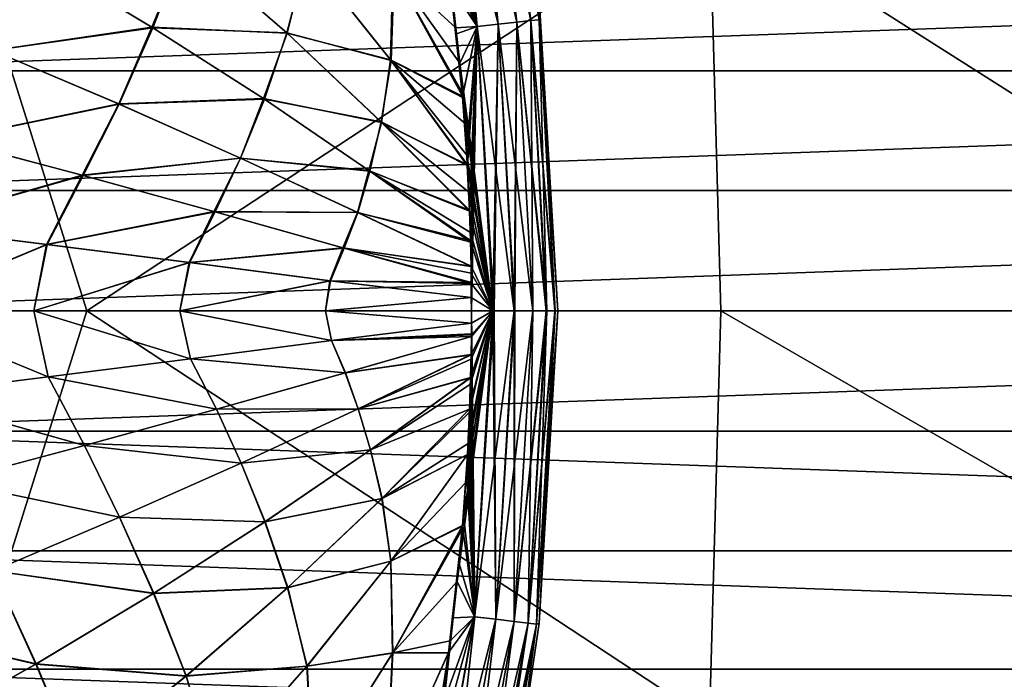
# Model space of a CAD drawing. Header units: metres. Extents: x -59 to 113, y -107 to 107.
# Tile 171 of 192: x 75.85 to 83.44, y -2.84 to 2.24. Entities that reach past the tile are written whole.
import ezdxf

# ---------------------------------------------------------------- set-up
doc = ezdxf.new("R2010")
doc.units = ezdxf.units.M
doc.layers.add('solid_20_382_333_XXX', color=7, linetype='CONTINUOUS')

msp = doc.modelspace()

# ---------------------------------------------------------------- linework, layer by layer
at = {"layer": 'solid_20_382_333_XXX'}
for points in [[(79.177727, 4.391437, 28.101976), (79.318558, 4.422865, 28.218122), (79.683914, 2.224923, 28.218222)], [(79.318848, 4.422917, 30.853279), (79.178291, 4.391548, 30.969389), (79.541016, 2.209089, 30.96921)], [(79.318558, 4.422865, 28.218122), (79.424736, 4.446574, 28.368073), (79.792122, 2.236917, 28.368113)], [(79.683914, 2.224923, 28.218222), (79.318558, 4.422865, 28.218122), (79.792122, 2.236917, 28.368113)], [(79.424812, 4.446579, 30.703489), (79.318848, 4.422917, 30.853279), (79.684219, 2.224952, 30.853168)], [(79.684219, 2.224952, 30.853168), (79.318848, 4.422917, 30.853279), (79.541016, 2.209089, 30.96921)], [(79.792122, 2.236917, 28.368113), (79.424736, 4.446574, 28.368073), (79.855995, 2.244007, 28.535187)], [(79.792213, 2.236921, 30.703428), (79.487358, 4.460561, 30.536604), (79.424812, 4.446579, 30.703489)], [(79.792213, 2.236921, 30.703428), (79.424812, 4.446579, 30.703489), (79.684219, 2.224952, 30.853168)], [(79.679611, 3.608974, 30.371), (79.487358, 4.460561, 30.536604), (79.855988, 2.244, 30.536572)], [(79.792213, 2.236921, 30.703428), (79.855988, 2.244, 30.536572), (79.487358, 4.460561, 30.536604)], [(79.018044, 4.355811, 28.02952), (79.377777, 2.191021, 28.029781), (78.873207, 4.263495, 28.001587)], [(79.540436, 2.209031, 28.10215), (79.018044, 4.355811, 28.02952), (79.177727, 4.391437, 28.101976)], [(79.540436, 2.209031, 28.10215), (79.377777, 2.191021, 28.029781), (79.018044, 4.355811, 28.02952)], [(79.178291, 4.391548, 30.969389), (79.01886, 4.355981, 31.041943), (79.378609, 2.191108, 31.041679)], [(79.378609, 2.191108, 31.041679), (79.01886, 4.355981, 31.041943), (79.158875, 2.634821, 31.069952)], [(79.540436, 2.209031, 28.10215), (79.177727, 4.391437, 28.101976), (79.683914, 2.224923, 28.218222)], [(79.541016, 2.209089, 30.96921), (79.178291, 4.391548, 30.969389), (79.378609, 2.191108, 31.041679)], [(79.377777, 2.191021, 28.029781), (78.995262, 3.675661, 28.001806), (78.873207, 4.263495, 28.001587)], [(79.377777, 2.191021, 28.029781), (79.081589, 3.202421, 28.002039), (78.995262, 3.675661, 28.001806)], [(79.857681, 2.409903, 30.370869), (79.679611, 3.608974, 30.371), (79.855988, 2.244, 30.536572)], [(79.377777, 2.191021, 28.029781), (79.141243, 2.822972, 28.002163), (79.081589, 3.202421, 28.002039)], [(75.377937, 3.158785, -24.426332), (71.470314, -0.000001, -24.255993), (76.37104, -0.000001, -24.469286)], [(81.170204, 3.158785, -24.710245), (75.377937, 3.158785, -24.426332), (76.37104, -0.000001, -24.469286)], [(81.170204, 3.158785, -24.710245), (76.37104, -0.000001, -24.469286), (81.257065, -0.000001, -24.711575)], [(81.170204, 3.158785, -24.710245), (81.257065, -0.000001, -24.711575), (86.140404, -0.000001, -24.986731)], [(86.728119, 3.158785, -25.02627), (81.170204, 3.158785, -24.710245), (86.140404, -0.000001, -24.986731)], [(75.966759, 2.730924, 31.225328), (76.872559, 2.186652, 31.185488), (77.132256, 2.819246, 31.168957)], [(77.129143, 2.822003, 27.902624), (76.880318, 2.181947, 27.886572), (75.974495, 2.726566, 27.846718)], [(76.872559, 2.186652, 31.185488), (77.914513, 2.138815, 31.135002), (77.132256, 2.819246, 31.168957)], [(77.129143, 2.822003, 27.902624), (77.911446, 2.141724, 27.936573), (76.880318, 2.181947, 27.886572)], [(78.067795, 2.741397, 27.947969), (77.911446, 2.141724, 27.936573), (77.129143, 2.822003, 27.902624)], [(77.132256, 2.819246, 31.168957), (77.914513, 2.138815, 31.135002), (78.064301, 2.745373, 31.123886)], [(79.377777, 2.191021, 28.029781), (79.167763, 2.616247, 28.002085), (79.141243, 2.822972, 28.002163)], [(73.963394, 2.763388, -55.310307), (99.27253, 2.763326, -53.096046), (73.79924, 1.850082, -55.324669)], [(73.79924, 1.850082, -55.324669), (99.27253, 2.763326, -53.096046), (99.436684, 1.849997, -53.081684)], [(78.067795, 2.741397, 27.947969), (78.714981, 1.929721, 27.975382), (77.911446, 2.141724, 27.936573)], [(77.914513, 2.138815, 31.135002), (78.711655, 1.93398, 31.096474), (78.064301, 2.745373, 31.123886)], [(78.064301, 2.745373, 31.123886), (78.711655, 1.93398, 31.096474), (78.729729, 2.634272, 31.091543)], [(78.738876, 2.618901, 27.980524), (78.714981, 1.929721, 27.975382), (78.067795, 2.741397, 27.947969)], [(74.63195, 2.414073, 31.289553), (75.644348, 2.006857, 31.244833), (75.966759, 2.730924, 31.225328)], [(75.974495, 2.726566, 27.846718), (75.644966, 2.006695, 27.826906), (74.632561, 2.413943, 27.782185)], [(75.644348, 2.006857, 31.244833), (76.872559, 2.186652, 31.185488), (75.966759, 2.730924, 31.225328)], [(75.974495, 2.726566, 27.846718), (76.880318, 2.181947, 27.886572), (75.644966, 2.006695, 27.826906)], [(78.711655, 1.93398, 31.096474), (79.265854, 1.654516, 31.069838), (78.729729, 2.634272, 31.091543)], [(78.738876, 2.618901, 27.980524), (79.275154, 1.638834, 28.002279), (78.714981, 1.929721, 27.975382)], [(78.729729, 2.634272, 31.091543), (79.265854, 1.654516, 31.069838), (79.158875, 2.634821, 31.069952)], [(79.272209, 1.668624, 28.002254), (79.275154, 1.638834, 28.002279), (78.738876, 2.618901, 27.980524)], [(79.244331, 1.908443, 28.001923), (79.272209, 1.668624, 28.002254), (78.738876, 2.618901, 27.980524)], [(79.213417, 2.180351, 28.001759), (79.244331, 1.908443, 28.001923), (78.738876, 2.618901, 27.980524)], [(79.18158, 2.489624, 28.001968), (79.213417, 2.180351, 28.001759), (78.738876, 2.618901, 27.980524)], [(79.158875, 2.634821, 31.069952), (79.265854, 1.654516, 31.069838), (79.219498, 2.13557, 31.069889)], [(79.378609, 2.191108, 31.041679), (79.158875, 2.634821, 31.069952), (79.219498, 2.13557, 31.069889)], [(79.377777, 2.191021, 28.029781), (79.18158, 2.489624, 28.001968), (79.167763, 2.616247, 28.002085)], [(79.377777, 2.191021, 28.029781), (79.213417, 2.180351, 28.001759), (79.18158, 2.489624, 28.001968)], [(79.857681, 2.409903, 30.370869), (79.855988, 2.244, 30.536572), (79.979973, 0, 30.53689)], [(79.855995, 2.244007, 28.535187), (79.857681, 2.409891, 28.700842), (79.99987, 0.000004, 28.700771)], [(79.857681, 2.409903, 30.370869), (79.979973, 0, 30.53689), (79.99987, 0.000005, 30.370939)], [(79.857681, 2.409891, 28.700842), (79.857681, 2.409903, 30.370869), (79.99987, 0.000005, 30.370939)], [(79.99987, 0.000004, 28.700771), (79.857681, 2.409891, 28.700842), (79.99987, 0.000005, 30.370939)], [(79.540436, 2.209031, 28.10215), (79.663826, 0.000007, 28.103056), (79.377777, 2.191021, 28.029781)], [(79.541016, 2.209089, 30.96921), (79.378609, 2.191108, 31.041679), (79.5, 0.000008, 31.041454)], [(79.541016, 2.209089, 30.96921), (79.5, 0.000008, 31.041454), (79.509567, 0.000008, 31.038528)], [(79.663216, 0.000007, 30.969028), (79.541016, 2.209089, 30.96921), (79.509567, 0.000008, 31.038528)], [(79.540436, 2.209031, 28.10215), (79.683914, 2.224923, 28.218222), (79.807678, 0.000005, 28.219141)], [(79.540436, 2.209031, 28.10215), (79.807678, 0.000005, 28.219141), (79.670403, 0.000007, 28.107105)], [(79.540436, 2.209031, 28.10215), (79.670403, 0.000007, 28.107105), (79.663826, 0.000007, 28.103056)], [(79.684219, 2.224952, 30.853168), (79.541016, 2.209089, 30.96921), (79.663216, 0.000007, 30.969028)], [(79.684219, 2.224952, 30.853168), (79.663216, 0.000007, 30.969028), (79.670341, 0.000007, 30.964645)], [(79.807167, 0.000005, 30.853107), (79.684219, 2.224952, 30.853168), (79.670341, 0.000007, 30.964645)], [(79.683914, 2.224923, 28.218222), (79.792122, 2.236917, 28.368113), (79.916115, 0.000003, 28.368801)], [(79.683914, 2.224923, 28.218222), (79.916115, 0.000003, 28.368801), (79.911835, 0.000003, 28.360994)], [(79.683914, 2.224923, 28.218222), (79.911835, 0.000003, 28.360994), (79.807678, 0.000005, 28.219141)], [(79.792213, 2.236921, 30.703428), (79.684219, 2.224952, 30.853168), (79.807167, 0.000005, 30.853107)], [(79.792122, 2.236917, 28.368113), (79.855995, 2.244007, 28.535187), (79.979973, 0, 28.53484)], [(79.792122, 2.236917, 28.368113), (79.979973, 0, 28.53484), (79.977562, 0, 28.525269)], [(79.792122, 2.236917, 28.368113), (79.977562, 0, 28.525269), (79.916115, 0.000003, 28.368801)], [(79.915771, 0.000003, 30.703541), (79.855988, 2.244, 30.536572), (79.792213, 2.236921, 30.703428)], [(79.792213, 2.236921, 30.703428), (79.807167, 0.000005, 30.853107), (79.911804, 0.000003, 30.710779)], [(79.915771, 0.000003, 30.703541), (79.792213, 2.236921, 30.703428), (79.911804, 0.000003, 30.710779)], [(79.977554, 0, 30.546463), (79.979973, 0, 30.53689), (79.855988, 2.244, 30.536572)], [(79.977554, 0, 30.546463), (79.855988, 2.244, 30.536572), (79.915771, 0.000003, 30.703541)], [(79.855995, 2.244007, 28.535187), (79.99987, 0.000004, 28.700771), (79.979973, 0, 28.53484)], [(75.644348, 2.006857, 31.244833), (76.618416, 1.59404, 31.200506), (76.872559, 2.186652, 31.185488)], [(76.880318, 2.181947, 27.886572), (76.619041, 1.593845, 27.871233), (75.644966, 2.006695, 27.826906)], [(76.618416, 1.59404, 31.200506), (77.731194, 1.636108, 31.146389), (76.872559, 2.186652, 31.185488)], [(76.880318, 2.181947, 27.886572), (77.738945, 1.631069, 27.92568), (76.619041, 1.593845, 27.871233)], [(76.872559, 2.186652, 31.185488), (77.731194, 1.636108, 31.146389), (77.914513, 2.138815, 31.135002)], [(77.911446, 2.141724, 27.936573), (77.738945, 1.631069, 27.92568), (76.880318, 2.181947, 27.886572)], [(77.731194, 1.636108, 31.146389), (78.641983, 1.452127, 31.102005), (77.914513, 2.138815, 31.135002)], [(77.911446, 2.141724, 27.936573), (78.638969, 1.455181, 27.969566), (77.738945, 1.631069, 27.92568)], [(78.714981, 1.929721, 27.975382), (78.638969, 1.455181, 27.969566), (77.911446, 2.141724, 27.936573)], [(77.914513, 2.138815, 31.135002), (78.641983, 1.452127, 31.102005), (78.711655, 1.93398, 31.096474)], [(79.377777, 2.191021, 28.029781), (79.244331, 1.908443, 28.001923), (79.213417, 2.180351, 28.001759)], [(79.378609, 2.191108, 31.041679), (79.219498, 2.13557, 31.069889), (79.265854, 1.654516, 31.069838)], [(79.377777, 2.191021, 28.029781), (79.500648, 0.000008, 28.030449), (79.244331, 1.908443, 28.001923)], [(79.378609, 2.191108, 31.041679), (79.265854, 1.654516, 31.069838), (79.266266, 1.649616, 31.069836)], [(79.378609, 2.191108, 31.041679), (79.266266, 1.649616, 31.069836), (79.297859, 1.215465, 31.069799)], [(79.378609, 2.191108, 31.041679), (79.297859, 1.215465, 31.069799), (79.303322, 1.124009, 31.06979)], [(79.378609, 2.191108, 31.041679), (79.303322, 1.124009, 31.06979), (79.319199, 0.800236, 31.069767)], [(79.378609, 2.191108, 31.041679), (79.319199, 0.800236, 31.069767), (79.320374, 0.767544, 31.069771)], [(79.378609, 2.191108, 31.041679), (79.320374, 0.767544, 31.069771), (79.327896, 0.542624, 31.069759)], [(79.378609, 2.191108, 31.041679), (79.327896, 0.542624, 31.069759), (79.331795, 0.374154, 31.069754)], [(79.378609, 2.191108, 31.041679), (79.331795, 0.374154, 31.069754), (79.332466, 0.342221, 31.069746)], [(79.378609, 2.191108, 31.041679), (79.332466, 0.342221, 31.069746), (79.334091, 0.217738, 31.06975)], [(79.378609, 2.191108, 31.041679), (79.334091, 0.217738, 31.06975), (79.335106, 0.102569, 31.069742)], [(79.378609, 2.191108, 31.041679), (79.335106, 0.102569, 31.069742), (79.335411, 0, 31.069738)], [(79.5, 0.000008, 31.041454), (79.378609, 2.191108, 31.041679), (79.335411, 0, 31.069738)], [(79.377777, 2.191021, 28.029781), (79.509598, 0.000008, 28.033192), (79.500648, 0.000008, 28.030449)], [(79.377777, 2.191021, 28.029781), (79.663826, 0.000007, 28.103056), (79.509598, 0.000008, 28.033192)], [(75.291908, 1.321368, 31.264172), (76.618416, 1.59404, 31.200506), (75.644348, 2.006857, 31.244833)], [(75.644966, 2.006695, 27.826906), (76.619041, 1.593845, 27.871233), (75.300911, 1.319073, 27.807951)], [(78.714981, 1.929721, 27.975382), (79.302711, 1.120959, 28.001881), (78.638969, 1.455181, 27.969566)], [(78.641983, 1.452127, 31.102005), (79.303322, 1.124009, 31.06979), (78.711655, 1.93398, 31.096474)], [(78.711655, 1.93398, 31.096474), (79.303322, 1.124009, 31.06979), (79.265854, 1.654516, 31.069838)], [(79.299614, 1.198465, 28.001949), (79.302711, 1.120959, 28.001881), (78.714981, 1.929721, 27.975382)], [(79.289673, 1.440653, 28.002249), (79.299614, 1.198465, 28.001949), (78.714981, 1.929721, 27.975382)], [(79.275154, 1.638834, 28.002279), (79.289673, 1.440653, 28.002249), (78.714981, 1.929721, 27.975382)], [(79.244331, 1.908443, 28.001923), (79.500648, 0.000008, 28.030449), (79.272209, 1.668624, 28.002254)], [(73.79924, 1.850082, -55.324669), (99.436684, 1.849997, -53.081684), (73.700424, 0.927415, -55.333317)], [(73.700424, 0.927415, -55.333317), (99.436684, 1.849997, -53.081684), (99.535492, 0.927368, -53.07304)], [(75.291908, 1.321368, 31.264172), (76.334007, 1.044225, 31.215904), (76.618416, 1.59404, 31.200506)], [(76.619041, 1.593845, 27.871233), (76.343292, 1.041757, 27.856243), (75.300911, 1.319073, 27.807951)], [(76.334007, 1.044225, 31.215904), (77.555679, 1.177162, 31.156593), (76.618416, 1.59404, 31.200506)], [(76.619041, 1.593845, 27.871233), (77.556305, 1.176934, 27.915148), (76.343292, 1.041757, 27.856243)], [(76.618416, 1.59404, 31.200506), (77.555679, 1.177162, 31.156593), (77.731194, 1.636108, 31.146389)], [(77.738945, 1.631069, 27.92568), (77.556305, 1.176934, 27.915148), (76.619041, 1.593845, 27.871233)], [(77.555679, 1.177162, 31.156593), (78.544357, 1.081386, 31.108053), (77.731194, 1.636108, 31.146389)], [(77.738945, 1.631069, 27.92568), (78.552063, 1.076027, 27.964027), (77.556305, 1.176934, 27.915148)], [(77.731194, 1.636108, 31.146389), (78.544357, 1.081386, 31.108053), (78.641983, 1.452127, 31.102005)], [(78.638969, 1.455181, 27.969566), (78.552063, 1.076027, 27.964027), (77.738945, 1.631069, 27.92568)], [(79.265854, 1.654516, 31.069838), (79.303322, 1.124009, 31.06979), (79.266266, 1.649616, 31.069836)], [(79.266266, 1.649616, 31.069836), (79.303322, 1.124009, 31.06979), (79.297859, 1.215465, 31.069799)], [(79.272209, 1.668624, 28.002254), (79.500648, 0.000008, 28.030449), (79.275154, 1.638834, 28.002279)], [(79.275154, 1.638834, 28.002279), (79.500648, 0.000008, 28.030449), (79.289673, 1.440653, 28.002249)], [(78.544357, 1.081386, 31.108053), (79.320374, 0.767544, 31.069771), (78.641983, 1.452127, 31.102005)], [(78.638969, 1.455181, 27.969566), (79.319298, 0.77472, 28.001898), (78.552063, 1.076027, 27.964027)], [(79.312462, 0.915722, 28.00185), (79.319298, 0.77472, 28.001898), (78.638969, 1.455181, 27.969566)], [(79.302711, 1.120959, 28.001881), (79.312462, 0.915722, 28.00185), (78.638969, 1.455181, 27.969566)], [(78.641983, 1.452127, 31.102005), (79.320374, 0.767544, 31.069771), (79.303322, 1.124009, 31.06979)], [(79.289673, 1.440653, 28.002249), (79.500648, 0.000008, 28.030449), (79.299614, 1.198465, 28.001949)], [(74.950958, 0.650382, 31.281647), (76.334007, 1.044225, 31.215904), (75.291908, 1.321368, 31.264172)], [(75.300911, 1.319073, 27.807951), (76.343292, 1.041757, 27.856243), (74.955696, 0.64982, 27.790283)], [(76.334007, 1.044225, 31.215904), (77.350708, 0.764769, 31.167582), (77.555679, 1.177162, 31.156593)], [(77.556305, 1.176934, 27.915148), (77.360275, 0.762134, 27.904589), (76.343292, 1.041757, 27.856243)], [(77.350708, 0.764769, 31.167582), (78.457695, 0.757748, 31.113111), (77.555679, 1.177162, 31.156593)], [(77.556305, 1.176934, 27.915148), (78.458321, 0.75749, 27.95863), (77.360275, 0.762134, 27.904589)], [(77.555679, 1.177162, 31.156593), (78.457695, 0.757748, 31.113111), (78.544357, 1.081386, 31.108053)], [(78.552063, 1.076027, 27.964027), (78.458321, 0.75749, 27.95863), (77.556305, 1.176934, 27.915148)], [(79.299614, 1.198465, 28.001949), (79.500648, 0.000008, 28.030449), (79.302711, 1.120959, 28.001881)], [(78.457695, 0.757748, 31.113111), (79.327896, 0.542624, 31.069759), (78.544357, 1.081386, 31.108053)], [(78.552063, 1.076027, 27.964027), (79.329315, 0.527994, 28.002005), (78.458321, 0.75749, 27.95863)], [(78.544357, 1.081386, 31.108053), (79.327896, 0.542624, 31.069759), (79.320374, 0.767544, 31.069771)], [(79.32653, 0.604091, 28.00197), (79.329315, 0.527994, 28.002005), (78.552063, 1.076027, 27.964027)], [(79.319298, 0.77472, 28.001898), (79.32653, 0.604091, 28.00197), (78.552063, 1.076027, 27.964027)], [(79.302711, 1.120959, 28.001881), (79.500648, 0.000008, 28.030449), (79.312462, 0.915722, 28.00185)], [(79.303322, 1.124009, 31.06979), (79.320374, 0.767544, 31.069771), (79.319199, 0.800236, 31.069767)], [(74.950958, 0.650382, 31.281647), (76.061157, 0.51129, 31.229887), (76.334007, 1.044225, 31.215904)], [(76.343292, 1.041757, 27.856243), (76.066116, 0.510683, 27.842056), (74.955696, 0.64982, 27.790283)], [(76.061157, 0.51129, 31.229887), (77.350708, 0.764769, 31.167582), (76.334007, 1.044225, 31.215904)], [(76.343292, 1.041757, 27.856243), (77.360275, 0.762134, 27.904589), (76.066116, 0.510683, 27.842056)], [(73.700424, 0.927415, -55.333317), (99.535492, 0.927368, -53.07304), (73.667427, 0, -55.336201)], [(73.667427, 0, -55.336201), (99.535492, 0.927368, -53.07304), (99.568489, -0.000069, -53.070152)], [(79.312462, 0.915722, 28.00185), (79.500648, 0.000008, 28.030449), (79.319298, 0.77472, 28.001898)], [(76.061157, 0.51129, 31.229887), (77.158264, 0.371241, 31.177475), (77.350708, 0.764769, 31.167582)], [(77.360275, 0.762134, 27.904589), (77.163437, 0.370591, 27.894485), (76.066116, 0.510683, 27.842056)], [(77.158264, 0.371241, 31.177475), (78.343262, 0.483981, 31.119221), (77.350708, 0.764769, 31.167582)], [(77.360275, 0.762134, 27.904589), (78.353081, 0.481186, 27.952974), (77.163437, 0.370591, 27.894485)], [(77.350708, 0.764769, 31.167582), (78.343262, 0.483981, 31.119221), (78.457695, 0.757748, 31.113111)], [(78.458321, 0.75749, 27.95863), (78.353081, 0.481186, 27.952974), (77.360275, 0.762134, 27.904589)], [(79.319298, 0.77472, 28.001898), (79.500648, 0.000008, 28.030449), (79.32653, 0.604091, 28.00197)], [(78.343262, 0.483981, 31.119221), (79.332466, 0.342221, 31.069746), (78.457695, 0.757748, 31.113111)], [(78.458321, 0.75749, 27.95863), (79.332817, 0.343781, 28.001984), (78.353081, 0.481186, 27.952974)], [(78.457695, 0.757748, 31.113111), (79.332466, 0.342221, 31.069746), (79.327896, 0.542624, 31.069759)], [(79.329315, 0.527994, 28.002005), (79.332817, 0.343781, 28.001984), (78.458321, 0.75749, 27.95863)], [(74.950958, 0.650382, 31.281647), (74.838326, 0.000001, 31.287369), (76.061157, 0.51129, 31.229887)], [(74.955696, 0.64982, 27.790283), (76.066116, 0.510683, 27.842056), (74.838341, 0.000001, 27.784344)], [(79.32653, 0.604091, 28.00197), (79.500648, 0.000008, 28.030449), (79.329315, 0.527994, 28.002005)], [(79.327896, 0.542624, 31.069759), (79.332466, 0.342221, 31.069746), (79.331795, 0.374154, 31.069754)], [(76.061157, 0.51129, 31.229887), (74.838326, 0.000001, 31.287369), (75.962692, 0.000001, 31.234859)], [(76.066116, 0.510683, 27.842056), (75.962708, 0.000001, 27.836853), (74.838341, 0.000001, 27.784344)], [(76.061157, 0.51129, 31.229887), (75.962692, 0.000001, 31.234859), (77.158264, 0.371241, 31.177475)], [(76.066116, 0.510683, 27.842056), (77.163437, 0.370591, 27.894485), (75.962708, 0.000001, 27.836853)], [(77.158264, 0.371241, 31.177475), (78.242989, 0.230704, 31.124413), (78.343262, 0.483981, 31.119221)], [(78.353081, 0.481186, 27.952974), (78.248367, 0.230012, 27.947563), (77.163437, 0.370591, 27.894485)], [(78.242989, 0.230704, 31.124413), (79.334091, 0.217738, 31.06975), (78.343262, 0.483981, 31.119221)], [(78.353081, 0.481186, 27.952974), (79.333359, 0.210074, 28.001919), (78.248367, 0.230012, 27.947563)], [(78.343262, 0.483981, 31.119221), (79.334091, 0.217738, 31.06975), (79.332466, 0.342221, 31.069746)], [(79.333031, 0.289962, 28.001951), (79.333359, 0.210074, 28.001919), (78.353081, 0.481186, 27.952974)], [(79.332817, 0.343781, 28.001984), (79.333031, 0.289962, 28.001951), (78.353081, 0.481186, 27.952974)], [(79.329315, 0.527994, 28.002005), (79.500648, 0.000008, 28.030449), (79.332817, 0.343781, 28.001984)], [(77.158264, 0.371241, 31.177475), (75.962692, 0.000001, 31.234859), (77.086998, 0, 31.181084)], [(77.163437, 0.370591, 27.894485), (77.087006, 0, 27.890627), (75.962708, 0.000001, 27.836853)], [(77.158264, 0.371241, 31.177475), (77.086998, 0, 31.181084), (78.242989, 0.230704, 31.124413)], [(77.163437, 0.370591, 27.894485), (78.248367, 0.230012, 27.947563), (77.087006, 0, 27.890627)], [(79.332817, 0.343781, 28.001984), (79.500648, 0.000008, 28.030449), (79.333031, 0.289962, 28.001951)], [(78.242989, 0.230704, 31.124413), (77.086998, 0, 31.181084), (78.211235, 0, 31.126043)], [(78.248367, 0.230012, 27.947563), (78.211243, 0, 27.945667), (77.087006, 0, 27.890627)], [(78.242989, 0.230704, 31.124413), (78.211235, 0, 31.126043), (79.335106, 0.102569, 31.069742)], [(78.248367, 0.230012, 27.947563), (79.333603, 0.100825, 28.00189), (78.211243, 0, 27.945667)], [(78.242989, 0.230704, 31.124413), (79.335106, 0.102569, 31.069742), (79.334091, 0.217738, 31.06975)], [(79.333359, 0.210074, 28.001919), (79.333603, 0.100825, 28.00189), (78.248367, 0.230012, 27.947563)], [(79.333031, 0.289962, 28.001951), (79.500648, 0.000008, 28.030449), (79.333359, 0.210074, 28.001919)], [(79.333359, 0.210074, 28.001919), (79.500648, 0.000008, 28.030449), (79.333603, 0.100825, 28.00189)], [(78.211235, 0, 31.126043), (79.335411, 0, 31.069738), (79.335106, 0.102569, 31.069742)], [(79.333603, 0.100825, 28.00189), (79.335411, 0.000009, 28.001972), (78.211243, 0, 27.945667)], [(79.333603, 0.100825, 28.00189), (79.500648, 0.000008, 28.030449), (79.335411, 0.000009, 28.001972)], [(76.072319, -0.509877, 31.229361), (75.962692, 0.000001, 31.234859), (74.838326, 0.000001, 31.287369)], [(74.961624, -0.649058, 31.281155), (76.072319, -0.509877, 31.229361), (74.838326, 0.000001, 31.287369)], [(74.838341, 0.000001, 27.784344), (76.072815, -0.509814, 27.842373), (74.962097, -0.648999, 27.790577)], [(74.838341, 0.000001, 27.784344), (75.962708, 0.000001, 27.836853), (76.072815, -0.509814, 27.842373)], [(77.169907, -0.369742, 31.17691), (77.086998, 0, 31.181084), (75.962692, 0.000001, 31.234859)], [(76.072319, -0.509877, 31.229361), (77.169907, -0.369742, 31.17691), (75.962692, 0.000001, 31.234859)], [(75.962708, 0.000001, 27.836853), (77.170425, -0.369675, 27.894825), (76.072815, -0.509814, 27.842373)], [(75.962708, 0.000001, 27.836853), (77.087006, 0, 27.890627), (77.170425, -0.369675, 27.894825)], [(78.255112, -0.229124, 31.123814), (78.211235, 0, 31.126043), (77.086998, 0, 31.181084)], [(77.169907, -0.369742, 31.17691), (78.255112, -0.229124, 31.123814), (77.086998, 0, 31.181084)], [(77.087006, 0, 27.890627), (78.255646, -0.229054, 27.947924), (77.170425, -0.369675, 27.894825)], [(77.087006, 0, 27.890627), (78.211243, 0, 27.945667), (78.255646, -0.229054, 27.947924)], [(78.211235, 0, 31.126043), (79.335213, -0.096764, 31.069738), (79.335411, 0, 31.069738)], [(78.255112, -0.229124, 31.123814), (79.335213, -0.096764, 31.069738), (78.211235, 0, 31.126043)], [(78.211243, 0, 27.945667), (79.335411, 0.000009, 28.001972), (79.33522, -0.096142, 28.001972)], [(78.211243, 0, 27.945667), (79.33522, -0.096142, 28.001972), (78.255646, -0.229054, 27.947924)], [(79.263077, -1.686894, 31.069841), (79.224609, -2.087932, 31.069883), (79.5, 0.000008, 31.041454)], [(79.359367, -2.358773, 31.041695), (79.5, 0.000008, 31.041454), (79.224609, -2.087932, 31.069883)], [(79.265633, -1.656857, 31.069838), (79.263077, -1.686894, 31.069841), (79.5, 0.000008, 31.041454)], [(79.290741, -1.325502, 31.069809), (79.265633, -1.656857, 31.069838), (79.5, 0.000008, 31.041454)], [(79.304138, -1.108851, 31.069792), (79.290741, -1.325502, 31.069809), (79.5, 0.000008, 31.041454)], [(79.308754, -1.024239, 31.069784), (79.304138, -1.108851, 31.069792), (79.5, 0.000008, 31.041454)], [(79.31987, -0.782151, 31.069769), (79.308754, -1.024239, 31.069784), (79.5, 0.000008, 31.041454)], [(79.32077, -0.759264, 31.069767), (79.31987, -0.782151, 31.069769), (79.5, 0.000008, 31.041454)], [(79.32724, -0.566682, 31.069757), (79.32077, -0.759264, 31.069767), (79.5, 0.000008, 31.041454)], [(79.328621, -0.516798, 31.069756), (79.32724, -0.566682, 31.069757), (79.5, 0.000008, 31.041454)], [(79.331917, -0.37272, 31.069748), (79.328621, -0.516798, 31.069756), (79.5, 0.000008, 31.041454)], [(79.332474, -0.338825, 31.06975), (79.331917, -0.37272, 31.069748), (79.5, 0.000008, 31.041454)], [(79.334465, -0.198241, 31.06974), (79.332474, -0.338825, 31.06975), (79.5, 0.000008, 31.041454)], [(79.334564, -0.186518, 31.069742), (79.334465, -0.198241, 31.06974), (79.5, 0.000008, 31.041454)], [(79.335213, -0.096764, 31.069738), (79.334564, -0.186518, 31.069742), (79.5, 0.000008, 31.041454)], [(79.335213, -0.096764, 31.069738), (79.5, 0.000008, 31.041454), (79.335411, 0, 31.069738)], [(79.33522, -0.096142, 28.001972), (79.335411, 0.000009, 28.001972), (79.360031, -2.358875, 28.030216)], [(79.335411, 0.000009, 28.001972), (79.500648, 0.000008, 28.030449), (79.360031, -2.358875, 28.030216)], [(79.359367, -2.358773, 31.041695), (79.509567, 0.000008, 31.038528), (79.5, 0.000008, 31.041454)], [(79.359367, -2.358773, 31.041695), (79.663216, 0.000007, 30.969028), (79.509567, 0.000008, 31.038528)], [(79.521614, -2.378119, 30.969213), (79.663216, 0.000007, 30.969028), (79.359367, -2.358773, 31.041695)], [(79.522232, -2.378217, 28.102877), (79.360031, -2.358875, 28.030216), (79.500648, 0.000008, 28.030449)], [(79.509598, 0.000008, 28.033192), (79.522232, -2.378217, 28.102877), (79.500648, 0.000008, 28.030449)], [(79.509598, 0.000008, 28.033192), (79.663826, 0.000007, 28.103056), (79.522232, -2.378217, 28.102877)], [(79.521614, -2.378119, 30.969213), (79.670341, 0.000007, 30.964645), (79.663216, 0.000007, 30.969028)], [(79.521614, -2.378119, 30.969213), (79.807167, 0.000005, 30.853107), (79.670341, 0.000007, 30.964645)], [(79.66468, -2.395186, 30.853161), (79.807167, 0.000005, 30.853107), (79.521614, -2.378119, 30.969213)], [(79.522232, -2.378217, 28.102877), (79.663826, 0.000007, 28.103056), (79.665184, -2.39527, 28.21909)], [(79.663826, 0.000007, 28.103056), (79.670403, 0.000007, 28.107105), (79.665184, -2.39527, 28.21909)], [(79.66468, -2.395186, 30.853161), (79.911804, 0.000003, 30.710779), (79.807167, 0.000005, 30.853107)], [(79.66468, -2.395186, 30.853161), (79.915771, 0.000003, 30.703541), (79.911804, 0.000003, 30.710779)], [(79.77256, -2.408064, 30.703411), (79.915771, 0.000003, 30.703541), (79.66468, -2.395186, 30.853161)], [(79.670403, 0.000007, 28.107105), (79.807678, 0.000005, 28.219141), (79.665184, -2.39527, 28.21909)], [(79.665184, -2.39527, 28.21909), (79.807678, 0.000005, 28.219141), (79.772903, -2.408128, 28.368942)], [(79.77256, -2.408064, 30.703411), (79.977554, 0, 30.546463), (79.915771, 0.000003, 30.703541)], [(79.77256, -2.408064, 30.703411), (79.979973, 0, 30.53689), (79.977554, 0, 30.546463)], [(79.77256, -2.408064, 30.703411), (79.836266, -2.415679, 30.536545), (79.979973, 0, 30.53689)], [(79.807678, 0.000005, 28.219141), (79.911835, 0.000003, 28.360994), (79.772903, -2.408128, 28.368942)], [(79.772903, -2.408128, 28.368942), (79.916115, 0.000003, 28.368801), (79.836281, -2.415704, 28.535236)], [(79.911835, 0.000003, 28.360994), (79.916115, 0.000003, 28.368801), (79.772903, -2.408128, 28.368942)], [(79.836266, -2.415679, 30.536545), (79.99987, 0.000005, 30.370939), (79.979973, 0, 30.53689)], [(79.836266, -2.415679, 30.536545), (79.857864, -2.409175, 30.370476), (79.99987, 0.000005, 30.370939)], [(79.916115, 0.000003, 28.368801), (79.977562, 0, 28.525269), (79.836281, -2.415704, 28.535236)], [(79.836281, -2.415704, 28.535236), (79.979973, 0, 28.53484), (79.857819, -2.40954, 28.701233)], [(79.977562, 0, 28.525269), (79.979973, 0, 28.53484), (79.836281, -2.415704, 28.535236)], [(79.857819, -2.40954, 28.701233), (79.99987, 0.000004, 28.700771), (79.857864, -2.409175, 30.370476)], [(79.979973, 0, 28.53484), (79.99987, 0.000004, 28.700771), (79.857819, -2.40954, 28.701233)], [(79.99987, 0.000004, 28.700771), (79.99987, 0.000005, 30.370939), (79.857864, -2.409175, 30.370476)], [(75.378174, -3.158785, -24.426344), (76.37104, -0.000001, -24.469286), (71.470314, -0.000001, -24.255993)], [(73.667427, 0, -55.336201), (99.568489, -0.000069, -53.070152), (73.700424, -0.927415, -55.333317)], [(73.700424, -0.927415, -55.333317), (99.568489, -0.000069, -53.070152), (99.535484, -0.92745, -53.07304)], [(81.170555, -3.158785, -24.710264), (76.37104, -0.000001, -24.469286), (75.378174, -3.158785, -24.426344)], [(81.170555, -3.158785, -24.710264), (81.257065, -0.000001, -24.711575), (76.37104, -0.000001, -24.469286)], [(86.728577, -3.158785, -25.026297), (81.257065, -0.000001, -24.711575), (81.170555, -3.158785, -24.710264)], [(86.728577, -3.158785, -25.026297), (86.140404, -0.000001, -24.986731), (81.257065, -0.000001, -24.711575)], [(78.255112, -0.229124, 31.123814), (79.334564, -0.186518, 31.069742), (79.335213, -0.096764, 31.069738)], [(78.255646, -0.229054, 27.947924), (79.33522, -0.096142, 28.001972), (79.334618, -0.178034, 28.001968)], [(79.334618, -0.178034, 28.001968), (79.33522, -0.096142, 28.001972), (79.360031, -2.358875, 28.030216)], [(78.255112, -0.229124, 31.123814), (79.334465, -0.198241, 31.06974), (79.334564, -0.186518, 31.069742)], [(78.363243, -0.478251, 31.118235), (79.334465, -0.198241, 31.06974), (78.255112, -0.229124, 31.123814)], [(79.334618, -0.178034, 28.001968), (79.33445, -0.199364, 28.001968), (78.255646, -0.229054, 27.947924)], [(78.255646, -0.229054, 27.947924), (79.33445, -0.199364, 28.001968), (78.362511, -0.478461, 27.95344)], [(78.362511, -0.478461, 27.95344), (79.33445, -0.199364, 28.001968), (79.332512, -0.336849, 28.001961)], [(78.363243, -0.478251, 31.118235), (79.332474, -0.338825, 31.06975), (79.334465, -0.198241, 31.06974)], [(79.332512, -0.336849, 28.001961), (79.33445, -0.199364, 28.001968), (79.360031, -2.358875, 28.030216)], [(79.33445, -0.199364, 28.001968), (79.334618, -0.178034, 28.001968), (79.360031, -2.358875, 28.030216)], [(78.363243, -0.478251, 31.118235), (78.255112, -0.229124, 31.123814), (77.169907, -0.369742, 31.17691)], [(77.170425, -0.369675, 27.894825), (78.255646, -0.229054, 27.947924), (78.362511, -0.478461, 27.95344)], [(77.370155, -0.759342, 31.166645), (77.169907, -0.369742, 31.17691), (76.072319, -0.509877, 31.229361)], [(76.072815, -0.509814, 27.842373), (77.170425, -0.369675, 27.894825), (77.369438, -0.759541, 27.905031)], [(77.370155, -0.759342, 31.166645), (78.363243, -0.478251, 31.118235), (77.169907, -0.369742, 31.17691)], [(77.170425, -0.369675, 27.894825), (78.362511, -0.478461, 27.95344), (77.369438, -0.759541, 27.905031)], [(78.362511, -0.478461, 27.95344), (79.332512, -0.336849, 28.001961), (78.46254, -0.755445, 27.958836)], [(78.461472, -0.755954, 31.112926), (79.332474, -0.338825, 31.06975), (78.363243, -0.478251, 31.118235)], [(78.461472, -0.755954, 31.112926), (79.331917, -0.37272, 31.069748), (79.332474, -0.338825, 31.06975)], [(78.461472, -0.755954, 31.112926), (79.328621, -0.516798, 31.069756), (79.331917, -0.37272, 31.069748)], [(78.46254, -0.755445, 27.958836), (79.332512, -0.336849, 28.001961), (79.328651, -0.515518, 28.001955)], [(79.328651, -0.515518, 28.001955), (79.332512, -0.336849, 28.001961), (79.332199, -0.356128, 28.001963)], [(79.328651, -0.515518, 28.001955), (79.332199, -0.356128, 28.001963), (79.360031, -2.358875, 28.030216)], [(79.332199, -0.356128, 28.001963), (79.332512, -0.336849, 28.001961), (79.360031, -2.358875, 28.030216)], [(76.352875, -1.039116, 31.215017), (76.072319, -0.509877, 31.229361), (74.961624, -0.649058, 31.281155)], [(74.962097, -0.648999, 27.790577), (76.072815, -0.509814, 27.842373), (76.352188, -1.039303, 27.856661)], [(76.352875, -1.039116, 31.215017), (77.370155, -0.759342, 31.166645), (76.072319, -0.509877, 31.229361)], [(76.072815, -0.509814, 27.842373), (77.369438, -0.759541, 27.905031), (76.352188, -1.039303, 27.856661)], [(77.369438, -0.759541, 27.905031), (78.362511, -0.478461, 27.95344), (78.46254, -0.755445, 27.958836)], [(78.461472, -0.755954, 31.112926), (78.363243, -0.478251, 31.118235), (77.370155, -0.759342, 31.166645)], [(78.556618, -1.072763, 31.107464), (79.328621, -0.516798, 31.069756), (78.461472, -0.755954, 31.112926)], [(78.46254, -0.755445, 27.958836), (79.328651, -0.515518, 28.001955), (78.557777, -1.07195, 27.964302)], [(78.556618, -1.072763, 31.107464), (79.32724, -0.566682, 31.069757), (79.328621, -0.516798, 31.069756)], [(78.557777, -1.07195, 27.964302), (79.328651, -0.515518, 28.001955), (79.320831, -0.757762, 28.001944)], [(79.320831, -0.757762, 28.001944), (79.328651, -0.515518, 28.001955), (79.321274, -0.746023, 28.001944)], [(79.321274, -0.746023, 28.001944), (79.328651, -0.515518, 28.001955), (79.327957, -0.54156, 28.001953)], [(79.327957, -0.54156, 28.001953), (79.328651, -0.515518, 28.001955), (79.360031, -2.358875, 28.030216)], [(78.556618, -1.072763, 31.107464), (79.32077, -0.759264, 31.069767), (79.32724, -0.566682, 31.069757)], [(79.321274, -0.746023, 28.001944), (79.327957, -0.54156, 28.001953), (79.360031, -2.358875, 28.030216)], [(75.310181, -1.316591, 31.263336), (76.352875, -1.039116, 31.215017), (74.961624, -0.649058, 31.281155)], [(74.962097, -0.648999, 27.790577), (76.352188, -1.039303, 27.856661), (75.309517, -1.316765, 27.808344)], [(77.369438, -0.759541, 27.905031), (78.46254, -0.755445, 27.958836), (77.560463, -1.174982, 27.915344)], [(77.55941, -1.175464, 31.156416), (78.461472, -0.755954, 31.112926), (77.370155, -0.759342, 31.166645)], [(78.556618, -1.072763, 31.107464), (78.461472, -0.755954, 31.112926), (77.55941, -1.175464, 31.156416)], [(77.560463, -1.174982, 27.915344), (78.46254, -0.755445, 27.958836), (78.557777, -1.07195, 27.964302)], [(78.557777, -1.07195, 27.964302), (79.320831, -0.757762, 28.001944), (78.645996, -1.448175, 27.969891)], [(78.645996, -1.448175, 27.969891), (79.320831, -0.757762, 28.001944), (79.304153, -1.108623, 28.001919)], [(79.304153, -1.108623, 28.001919), (79.320831, -0.757762, 28.001944), (79.311516, -0.969351, 28.001928)], [(79.311516, -0.969351, 28.001928), (79.320831, -0.757762, 28.001944), (79.360031, -2.358875, 28.030216)], [(79.320831, -0.757762, 28.001944), (79.321274, -0.746023, 28.001944), (79.360031, -2.358875, 28.030216)], [(76.352188, -1.039303, 27.856661), (77.369438, -0.759541, 27.905031), (77.560463, -1.174982, 27.915344)], [(77.55941, -1.175464, 31.156416), (77.370155, -0.759342, 31.166645), (76.352875, -1.039116, 31.215017)], [(78.645302, -1.448861, 31.101851), (79.32077, -0.759264, 31.069767), (78.556618, -1.072763, 31.107464)], [(78.645302, -1.448861, 31.101851), (79.31987, -0.782151, 31.069769), (79.32077, -0.759264, 31.069767)], [(78.645302, -1.448861, 31.101851), (79.308754, -1.024239, 31.069784), (79.31987, -0.782151, 31.069769)], [(73.700424, -0.927415, -55.333317), (99.535484, -0.92745, -53.07304), (99.436668, -1.850087, -53.081684)], [(73.700424, -0.927415, -55.333317), (99.436668, -1.850087, -53.081684), (73.79924, -1.850082, -55.324669)], [(79.304153, -1.108623, 28.001919), (79.311516, -0.969351, 28.001928), (79.360031, -2.358875, 28.030216)], [(75.309517, -1.316765, 27.808344), (76.352188, -1.039303, 27.856661), (76.623131, -1.591992, 27.871422)], [(76.622086, -1.592445, 31.200336), (76.352875, -1.039116, 31.215017), (75.310181, -1.316591, 31.263336)], [(76.352188, -1.039303, 27.856661), (77.560463, -1.174982, 27.915344), (76.623131, -1.591992, 27.871422)], [(76.622086, -1.592445, 31.200336), (77.55941, -1.175464, 31.156416), (76.352875, -1.039116, 31.215017)], [(78.645302, -1.448861, 31.101851), (79.304138, -1.108851, 31.069792), (79.308754, -1.024239, 31.069784)], [(77.7435, -1.627962, 31.145819), (78.556618, -1.072763, 31.107464), (77.55941, -1.175464, 31.156416)], [(77.560463, -1.174982, 27.915344), (78.557777, -1.07195, 27.964302), (77.744659, -1.627194, 27.925945)], [(78.645302, -1.448861, 31.101851), (78.556618, -1.072763, 31.107464), (77.7435, -1.627962, 31.145819)], [(77.744659, -1.627194, 27.925945), (78.557777, -1.07195, 27.964302), (78.645996, -1.448175, 27.969891)], [(78.714813, -1.929797, 31.096336), (79.304138, -1.108851, 31.069792), (78.645302, -1.448861, 31.101851)], [(78.645996, -1.448175, 27.969891), (79.304153, -1.108623, 28.001919), (78.714699, -1.929949, 27.975368)], [(78.714699, -1.929949, 27.975368), (79.304153, -1.108623, 28.001919), (79.265358, -1.660129, 28.001873)], [(78.714813, -1.929797, 31.096336), (79.290741, -1.325502, 31.069809), (79.304138, -1.108851, 31.069792)], [(79.265358, -1.660129, 28.001873), (79.304153, -1.108623, 28.001919), (79.272369, -1.575007, 28.001881)], [(79.272369, -1.575007, 28.001881), (79.304153, -1.108623, 28.001919), (79.296196, -1.241786, 28.001909)], [(79.296196, -1.241786, 28.001909), (79.304153, -1.108623, 28.001919), (79.360031, -2.358875, 28.030216)], [(77.7435, -1.627962, 31.145819), (77.55941, -1.175464, 31.156416), (76.622086, -1.592445, 31.200336)], [(76.623131, -1.591992, 27.871422), (77.560463, -1.174982, 27.915344), (77.744659, -1.627194, 27.925945)], [(79.272369, -1.575007, 28.001881), (79.296196, -1.241786, 28.001909), (79.360031, -2.358875, 28.030216)], [(75.309517, -1.316765, 27.808344), (76.623131, -1.591992, 27.871422), (75.648979, -2.004944, 27.827085)], [(75.647949, -2.005368, 31.244671), (76.622086, -1.592445, 31.200336), (75.310181, -1.316591, 31.263336)], [(78.714813, -1.929797, 31.096336), (79.265633, -1.656857, 31.069838), (79.290741, -1.325502, 31.069809)], [(77.917908, -2.135735, 31.134851), (78.645302, -1.448861, 31.101851), (77.7435, -1.627962, 31.145819)], [(77.744659, -1.627194, 27.925945), (78.645996, -1.448175, 27.969891), (77.918625, -2.135087, 27.936892)], [(78.714813, -1.929797, 31.096336), (78.645302, -1.448861, 31.101851), (77.917908, -2.135735, 31.134851)], [(77.918625, -2.135087, 27.936892), (78.645996, -1.448175, 27.969891), (78.714699, -1.929949, 27.975368)], [(76.884857, -2.179008, 31.184937), (76.622086, -1.592445, 31.200336), (75.647949, -2.005368, 31.244671)], [(75.648979, -2.004944, 27.827085), (76.623131, -1.591992, 27.871422), (76.886017, -2.178286, 27.886826)], [(76.884857, -2.179008, 31.184937), (77.7435, -1.627962, 31.145819), (76.622086, -1.592445, 31.200336)], [(76.623131, -1.591992, 27.871422), (77.744659, -1.627194, 27.925945), (76.886017, -2.178286, 27.886826)], [(79.265358, -1.660129, 28.001873), (79.272369, -1.575007, 28.001881), (79.360031, -2.358875, 28.030216)], [(77.917908, -2.135735, 31.134851), (77.7435, -1.627962, 31.145819), (76.884857, -2.179008, 31.184937)], [(76.886017, -2.178286, 27.886826), (77.744659, -1.627194, 27.925945), (77.918625, -2.135087, 27.936892)], [(78.714699, -1.929949, 27.975368), (79.265358, -1.660129, 28.001873), (78.726563, -2.639665, 27.980043)], [(78.728409, -2.636525, 31.091595), (79.265633, -1.656857, 31.069838), (78.714813, -1.929797, 31.096336)], [(78.726563, -2.639665, 27.980043), (79.265358, -1.660129, 28.001873), (79.158661, -2.636495, 28.001759)], [(78.728409, -2.636525, 31.091595), (79.263077, -1.686894, 31.069841), (79.265633, -1.656857, 31.069838)], [(79.158661, -2.636495, 28.001759), (79.265358, -1.660129, 28.001873), (79.192841, -2.368249, 28.001795)], [(79.192841, -2.368249, 28.001795), (79.265358, -1.660129, 28.001873), (79.23896, -1.948137, 28.001842)], [(79.23896, -1.948137, 28.001842), (79.265358, -1.660129, 28.001873), (79.360031, -2.358875, 28.030216)], [(78.728409, -2.636525, 31.091595), (79.224609, -2.087932, 31.069883), (79.263077, -1.686894, 31.069841)], [(73.79924, -1.850082, -55.324669), (99.436668, -1.850087, -53.081684), (99.272514, -2.763415, -53.096046)], [(73.79924, -1.850082, -55.324669), (99.272514, -2.763415, -53.096046), (73.963394, -2.763388, -55.310307)], [(78.067612, -2.741434, 31.123751), (78.714813, -1.929797, 31.096336), (77.917908, -2.135735, 31.134851)], [(77.918625, -2.135087, 27.936892), (78.714699, -1.929949, 27.975368), (78.06749, -2.741577, 27.947954)], [(78.06749, -2.741577, 27.947954), (78.714699, -1.929949, 27.975368), (78.726563, -2.639665, 27.980043)], [(78.728409, -2.636525, 31.091595), (78.714813, -1.929797, 31.096336), (78.067612, -2.741434, 31.123751)], [(79.192841, -2.368249, 28.001795), (79.23896, -1.948137, 28.001842), (79.360031, -2.358875, 28.030216)], [(75.979012, -2.723801, 31.224798), (75.647949, -2.005368, 31.244671), (74.635468, -2.412693, 31.2894)], [(74.636475, -2.4123, 27.782354), (75.648979, -2.004944, 27.827085), (75.980171, -2.723127, 27.846962)], [(75.979012, -2.723801, 31.224798), (76.884857, -2.179008, 31.184937), (75.647949, -2.005368, 31.244671)], [(75.648979, -2.004944, 27.827085), (76.886017, -2.178286, 27.886826), (75.980171, -2.723127, 27.846962)], [(78.728409, -2.636525, 31.091595), (79.170662, -2.545501, 31.069941), (79.224609, -2.087932, 31.069883)], [(79.359367, -2.358773, 31.041695), (79.224609, -2.087932, 31.069883), (79.170662, -2.545501, 31.069941)], [(77.135712, -2.816361, 31.16881), (76.884857, -2.179008, 31.184937), (75.979012, -2.723801, 31.224798)], [(75.980171, -2.723127, 27.846962), (76.886017, -2.178286, 27.886826), (77.136436, -2.815753, 27.902931)], [(77.135712, -2.816361, 31.16881), (77.917908, -2.135735, 31.134851), (76.884857, -2.179008, 31.184937)], [(76.886017, -2.178286, 27.886826), (77.918625, -2.135087, 27.936892), (77.136436, -2.815753, 27.902931)], [(78.067612, -2.741434, 31.123751), (77.917908, -2.135735, 31.134851), (77.135712, -2.816361, 31.16881)], [(77.136436, -2.815753, 27.902931), (77.918625, -2.135087, 27.936892), (78.06749, -2.741577, 27.947954)], [(75.024323, -3.260217, 31.265383), (75.979012, -2.723801, 31.224798), (74.635468, -2.412693, 31.2894)], [(74.636475, -2.4123, 27.782354), (75.980171, -2.723127, 27.846962), (75.025475, -3.259593, 27.806376)], [(78.942711, -4.684832, 31.04199), (79.359367, -2.358773, 31.041695), (78.965286, -3.80987, 31.070141)], [(79.521614, -2.378119, 30.969213), (79.359367, -2.358773, 31.041695), (78.942711, -4.684832, 31.04199)], [(79.101524, -4.723069, 30.969412), (79.521614, -2.378119, 30.969213), (78.942711, -4.684832, 31.04199)], [(79.192841, -2.368249, 28.001795), (79.360031, -2.358875, 28.030216), (78.943344, -4.68503, 28.029919)], [(79.102119, -4.723259, 28.102678), (78.943344, -4.68503, 28.029919), (79.360031, -2.358875, 28.030216)], [(79.158661, -2.636495, 28.001759), (79.192841, -2.368249, 28.001795), (78.943344, -4.68503, 28.029919)], [(79.359367, -2.358773, 31.041695), (79.090744, -3.100572, 31.070021), (78.965286, -3.80987, 31.070141)], [(79.359367, -2.358773, 31.041695), (79.158951, -2.634309, 31.069952), (79.090744, -3.100572, 31.070021)], [(79.66468, -2.395186, 30.853161), (79.521614, -2.378119, 30.969213), (79.101524, -4.723069, 30.969412)], [(79.241531, -4.756791, 30.853273), (79.66468, -2.395186, 30.853161), (79.101524, -4.723069, 30.969412)], [(79.102119, -4.723259, 28.102678), (79.360031, -2.358875, 28.030216), (79.522232, -2.378217, 28.102877)], [(79.102119, -4.723259, 28.102678), (79.522232, -2.378217, 28.102877), (79.24202, -4.756955, 28.218977)], [(79.359367, -2.358773, 31.041695), (79.170662, -2.545501, 31.069941), (79.158951, -2.634309, 31.069952)], [(79.77256, -2.408064, 30.703411), (79.66468, -2.395186, 30.853161), (79.241531, -4.756791, 30.853273)], [(79.347069, -4.782226, 30.703457), (79.77256, -2.408064, 30.703411), (79.241531, -4.756791, 30.853273)], [(79.522232, -2.378217, 28.102877), (79.665184, -2.39527, 28.21909), (79.24202, -4.756955, 28.218977)], [(79.24202, -4.756955, 28.218977), (79.665184, -2.39527, 28.21909), (79.347389, -4.782351, 28.368896)], [(79.347069, -4.782226, 30.703457), (79.836266, -2.415679, 30.536545), (79.77256, -2.408064, 30.703411)], [(79.347069, -4.782226, 30.703457), (79.40934, -4.797251, 30.536552), (79.836266, -2.415679, 30.536545)], [(79.665184, -2.39527, 28.21909), (79.772903, -2.408128, 28.368942), (79.347389, -4.782351, 28.368896)], [(79.347389, -4.782351, 28.368896), (79.772903, -2.408128, 28.368942), (79.409355, -4.797302, 28.535278)], [(79.836266, -2.415679, 30.536545), (79.40934, -4.797251, 30.536552), (79.679939, -3.607979, 30.370426)], [(79.772903, -2.408128, 28.368942), (79.836281, -2.415704, 28.535236), (79.409355, -4.797302, 28.535278)], [(79.409355, -4.797302, 28.535278), (79.836281, -2.415704, 28.535236), (79.430908, -4.796576, 28.70121)], [(79.836281, -2.415704, 28.535236), (79.67984, -3.608569, 28.701283), (79.430908, -4.796576, 28.70121)], [(79.67984, -3.608569, 28.701283), (79.857819, -2.40954, 28.701233), (79.679939, -3.607979, 30.370426)], [(79.836281, -2.415704, 28.535236), (79.857819, -2.40954, 28.701233), (79.67984, -3.608569, 28.701283)], [(79.857819, -2.40954, 28.701233), (79.857864, -2.409175, 30.370476), (79.679939, -3.607979, 30.370426)], [(79.836266, -2.415679, 30.536545), (79.679939, -3.607979, 30.370426), (79.857864, -2.409175, 30.370476)], [(78.728409, -2.636525, 31.091595), (79.158951, -2.634309, 31.069952), (79.170662, -2.545501, 31.069941)], [(78.06749, -2.741577, 27.947954), (78.726563, -2.639665, 27.980043), (78.115585, -3.609314, 27.957294)], [(78.117569, -3.606376, 31.114344), (78.728409, -2.636525, 31.091595), (78.067612, -2.741434, 31.123751)], [(78.115585, -3.609314, 27.957294), (78.726563, -2.639665, 27.980043), (78.673294, -3.718042, 27.986042)], [(78.675514, -3.713477, 31.085602), (78.728409, -2.636525, 31.091595), (78.117569, -3.606376, 31.114344)], [(78.673294, -3.718042, 27.986042), (79.158661, -2.636495, 28.001759), (79.024467, -3.493774, 28.001625)], [(78.726563, -2.639665, 27.980043), (79.158661, -2.636495, 28.001759), (78.673294, -3.718042, 27.986042)], [(78.675514, -3.713477, 31.085602), (79.090744, -3.100572, 31.070021), (79.158951, -2.634309, 31.069952)], [(78.675514, -3.713477, 31.085602), (79.158951, -2.634309, 31.069952), (78.728409, -2.636525, 31.091595)], [(79.126282, -2.867261, 28.001726), (79.158661, -2.636495, 28.001759), (78.943344, -4.68503, 28.029919)], [(79.024467, -3.493774, 28.001625), (79.158661, -2.636495, 28.001759), (79.126282, -2.867261, 28.001726)], [(76.297066, -3.488062, 31.203707), (75.979012, -2.723801, 31.224798), (75.024323, -3.260217, 31.265383)], [(75.025475, -3.259593, 27.806376), (75.980171, -2.723127, 27.846962), (76.297806, -3.487495, 27.868034)], [(76.297066, -3.488062, 31.203707), (77.135712, -2.816361, 31.16881), (75.979012, -2.723801, 31.224798)], [(75.980171, -2.723127, 27.846962), (77.136436, -2.815753, 27.902931), (76.297806, -3.487495, 27.868034)], [(73.963394, -2.763388, -55.310307), (99.272514, -2.763415, -53.096046), (99.043892, -3.662547, -53.116051)], [(73.963394, -2.763388, -55.310307), (99.043892, -3.662547, -53.116051), (74.192032, -3.662574, -55.290306)], [(77.357628, -3.544142, 31.152184), (78.067612, -2.741434, 31.123751), (77.135712, -2.816361, 31.16881)], [(77.136436, -2.815753, 27.902931), (78.06749, -2.741577, 27.947954), (77.357498, -3.544274, 27.919523)], [(77.357498, -3.544274, 27.919523), (78.06749, -2.741577, 27.947954), (78.115585, -3.609314, 27.957294)], [(78.117569, -3.606376, 31.114344), (78.067612, -2.741434, 31.123751), (77.357628, -3.544142, 31.152184)], [(77.357628, -3.544142, 31.152184), (77.135712, -2.816361, 31.16881), (76.297066, -3.488062, 31.203707)], [(76.297806, -3.487495, 27.868034), (77.136436, -2.815753, 27.902931), (77.357498, -3.544274, 27.919523)]]:
    msp.add_3dface(points, dxfattribs=at)

doc.saveas('drawing.dxf')
